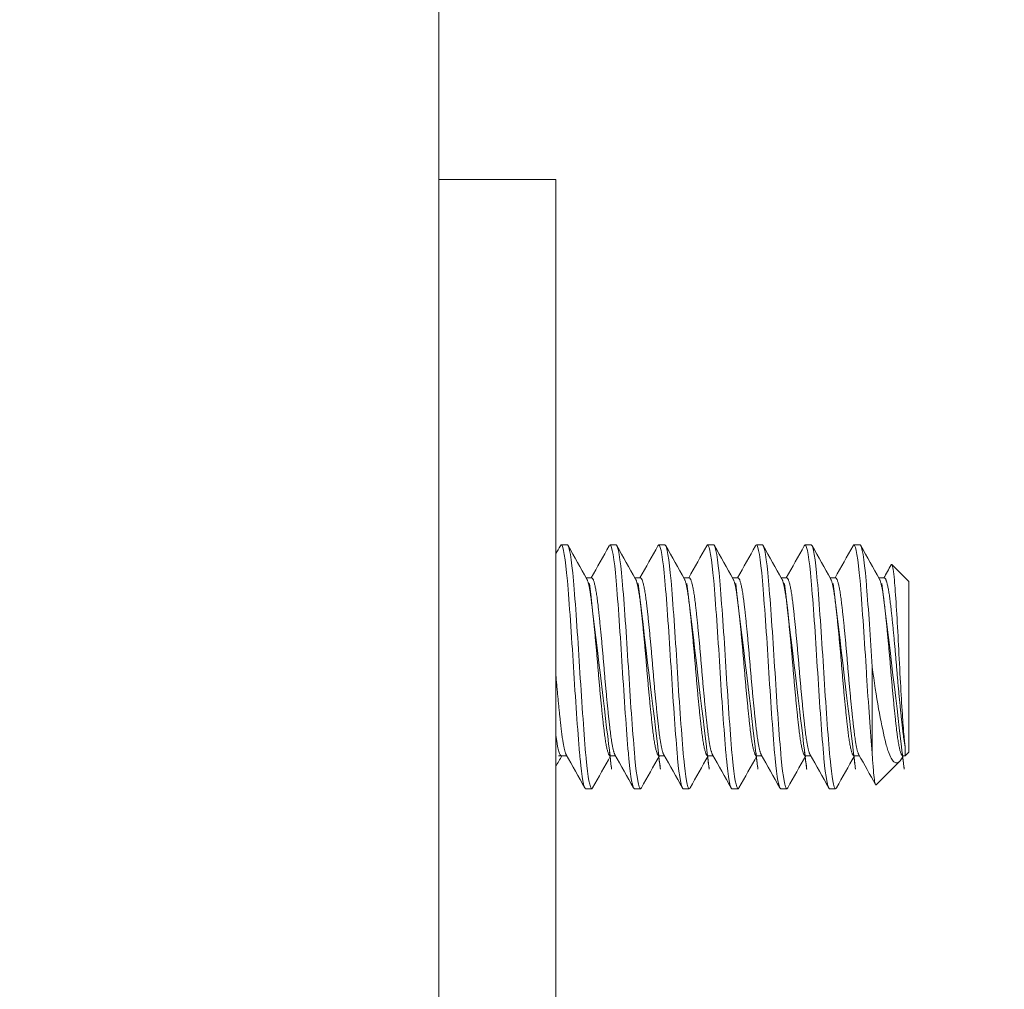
# Model space of a CAD drawing. Header units: inches. Extents: x 23 to 461, y 9 to 290.
# Tile 32 of 57: x 254.752 to 255.761, y 210.849 to 211.843. Entities that reach past the tile are written whole.
import ezdxf

# ---------------------------------------------------------------- set-up
doc = ezdxf.new("R2010")
doc.units = ezdxf.units.IN
doc.header["$LTSCALE"] = 28
doc.header["$MEASUREMENT"] = 0
doc.layers.get('0').update_dxf_attribs({"lineweight": 0})
doc.layers.add('Dimension (ANSI)', color=7, linetype='Continuous', lineweight=5)
doc.layers.add('Visible (ANSI)', color=7, linetype='Continuous', lineweight=5)
doc.styles.add('ROMANS', font='tahoma.ttf')
doc.dimstyles.new('Default (ANSI)', dxfattribs={"dimscale": 28, "dimtxt": 0.0700000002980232, "dimasz": 0.0700000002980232, "dimexe": 0.125, "dimexo": 0.0625, "dimgap": 0.031496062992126, "dimtad": 0, "dimtih": 1, "dimtoh": 1, "dimrnd": 1e-08, "dimzin": 0, "dimdsep": 46, "dimtxsty": 'ROMANS', "dimblk": 'Filled-1', "dimcen": 0.09, "dimdle": 0.3937007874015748, "dimclrd": 256, "dimclre": 256, "dimclrt": 256, "dimadec": 0, "dimazin": 0, "dimtfac": 0.9285714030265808, "dimtofl": 0, "dimtmove": 0, "dimatfit": 3, "dimfxl": 1, "dimtolj": 1, "dimtzin": 0, "dimlwd": -1, "dimlwe": -1, "dimarcsym": 0})

# ---------------------------------------------------------------- blocks, each defined once
blk = doc.blocks.new('Filled-1')
at = {"color": 0}
for p, q in [((0, 0), (-0.9999999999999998, 0.1785714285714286)), ((-0.9999999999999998, 0.1785714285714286), (-0.9999999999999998, -0.1785714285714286)), ((-0.9999999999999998, 0), (0, 0)), ((-0.9999999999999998, -0.1785714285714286), (0, 0))]:
    blk.add_line(p, q, dxfattribs=at)
at = {"color": 0, "flags": 128}
blk.add_lwpolyline([(-0.9999999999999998, -0.1785714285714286), (0, 0), (-0.9999999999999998, 0.1785714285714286), (-0.9999999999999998, -0.1785714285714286)], dxfattribs=at)
at = {"color": 0}
blk.add_solid([(-0.9999999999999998, -0.1785714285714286), (0, 0), (-0.9999999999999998, 0.1785714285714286), (-0.9999999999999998, -0.1785714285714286)], dxfattribs=at)
blk = doc.blocks.new('*D18')
at = {"layer": 'Defpoints', "color": 0, "transparency": 16777216}
for p in [(255.4312988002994, 217.1793099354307), (235.1827844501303, 213.8043099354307), (254.3859238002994, 213.8043099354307)]:
    blk.add_point(p, dxfattribs=at)
at = {"layer": 'Dimension (ANSI)', "transparency": 16777216}
for p, q in [((235.1827844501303, 219.1393099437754), (235.1827844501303, 223.321689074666)), ((235.1827844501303, 223.321689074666), (237.1427844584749, 223.321689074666)), ((253.6812988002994, 217.1793099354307), (231.6827844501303, 217.1793099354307)), ((252.6359238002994, 213.8043099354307), (231.6827844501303, 213.8043099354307)), ((235.1827844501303, 211.8443099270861), (235.1827844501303, 209.8843099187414))]:
    blk.add_line(p, q, dxfattribs=at)
at = {"layer": 'Dimension (ANSI)', "transparency": 16777216, "xscale": 1.96000000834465, "yscale": 1.96000000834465, "zscale": 1.96000000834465}
for p, rotation in [((235.1827844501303, 217.1793099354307), 270), ((235.1827844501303, 213.8043099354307), 90)]:
    blk.add_blockref('Filled-1', p, dxfattribs=dict(at, rotation=rotation))
at = {"layer": 'Dimension (ANSI)', "transparency": 16777216, "insert": (240.5276560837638, 223.3216890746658), "char_height": 1.96000000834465, "attachment_point": 5, "style": 'ROMANS'}
blk.add_mtext('\\A1;3.38', dxfattribs=at)
blk = doc.blocks.new('*D37')
at = {"layer": 'Defpoints', "color": 0, "transparency": 16777216}
for p in [(255.1812988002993, 214.0489349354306), (256.1812988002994, 211.5230599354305), (255.1812988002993, 207.5492256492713)]:
    blk.add_point(p, dxfattribs=at)
at = {"layer": 'Dimension (ANSI)', "transparency": 16777216}
for p, q in [((255.1812988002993, 212.2989349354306), (255.1812988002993, 204.0492256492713)), ((256.1812988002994, 209.7730599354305), (256.1812988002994, 204.0492256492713)), ((253.2212987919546, 207.5492256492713), (251.26129878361, 207.5492256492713)), ((258.1412988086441, 207.5492256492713), (260.1012988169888, 207.5492256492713))]:
    blk.add_line(p, q, dxfattribs=at)
at = {"layer": 'Dimension (ANSI)', "transparency": 16777216, "xscale": 1.96000000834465, "yscale": 1.96000000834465, "zscale": 1.96000000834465}
blk.add_blockref('Filled-1', (255.1812988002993, 207.5492256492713), dxfattribs=at)
at = {"layer": 'Dimension (ANSI)', "transparency": 16777216, "xscale": 1.96000000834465, "yscale": 1.96000000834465, "zscale": 1.96000000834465, "rotation": 180}
blk.add_blockref('Filled-1', (256.1812988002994, 207.5492256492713), dxfattribs=at)
at = {"layer": 'Dimension (ANSI)', "transparency": 16777216, "insert": (245.7558361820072, 207.5492256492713), "char_height": 1.96000000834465, "attachment_point": 5, "style": 'ROMANS'}
blk.add_mtext('\\A1;\\fTahoma|b0|i0;\\H1.9600;1.00 I/S\\P\\fTahoma|b0|i0;\\H1.9600;TYP.', dxfattribs=at)

msp = doc.modelspace()

# ---------------------------------------------------------------- linework, layer by layer
at = {"layer": 'Visible (ANSI)'}
for p, q in [((255.1812988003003, 213.8043099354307), (255.1812988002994, 134.4293099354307)), ((255.3012988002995, 211.6793099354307), (255.1812988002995, 211.6793099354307)), ((255.3012988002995, 211.6793099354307), (255.3012988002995, 211.6168099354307)), ((255.3012988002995, 211.6168099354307), (255.3012988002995, 209.7418099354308)), ((255.3131662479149, 211.3043099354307), (255.3069162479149, 211.3043099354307)), ((255.3631662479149, 211.3043099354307), (255.356916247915, 211.3043099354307)), ((255.413166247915, 211.3043099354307), (255.4069162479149, 211.3043099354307)), ((255.4631662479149, 211.3043099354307), (255.456916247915, 211.3043099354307)), ((255.513166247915, 211.3043099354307), (255.5069162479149, 211.3043099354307)), ((255.563166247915, 211.3043099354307), (255.5569162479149, 211.3043099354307)), ((255.6131662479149, 211.3043099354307), (255.606916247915, 211.3043099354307)), ((255.6631662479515, 211.2668099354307), (255.6457716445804, 211.2842045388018)), ((255.3325052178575, 211.2704840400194), (255.338166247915, 211.2704840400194)), ((255.3825052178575, 211.2704840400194), (255.388166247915, 211.2704840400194)), ((255.4325052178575, 211.2704840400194), (255.4381662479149, 211.2704840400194)), ((255.4825052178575, 211.2704840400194), (255.488166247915, 211.2704840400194)), ((255.5325052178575, 211.2704840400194), (255.5381662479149, 211.2704840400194)), ((255.5825052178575, 211.2704840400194), (255.588166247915, 211.2704840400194)), ((255.6325052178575, 211.2704840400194), (255.638166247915, 211.2704840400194)), ((255.6631662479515, 211.0918099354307), (255.6631662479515, 211.2668099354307)), ((255.6256662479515, 211.1793099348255), (255.6256662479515, 211.0909215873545)), ((255.6594921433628, 211.0881358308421), (255.6594921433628, 211.0976128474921)), ((255.3069162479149, 211.0881358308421), (255.3125772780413, 211.0881358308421)), ((255.356916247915, 211.0881358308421), (255.3625772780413, 211.0881358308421)), ((255.4069162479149, 211.0881358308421), (255.4125772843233, 211.0881358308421)), ((255.456916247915, 211.0881358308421), (255.4625772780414, 211.0881358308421)), ((255.506916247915, 211.0881358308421), (255.5125772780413, 211.0881358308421)), ((255.5569162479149, 211.0881358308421), (255.5625772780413, 211.0881358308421)), ((255.606916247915, 211.0881358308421), (255.6125772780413, 211.0881358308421)), ((255.6575053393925, 211.0881357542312), (255.6563290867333, 211.0860385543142)), ((255.656916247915, 211.0881358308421), (255.6594921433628, 211.0881358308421)), ((255.6631662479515, 211.0918099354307), (255.6594921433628, 211.0881358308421)), ((255.6537125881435, 211.0823562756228), (255.6296873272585, 211.0583310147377)), ((255.338166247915, 211.0543099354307), (255.331916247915, 211.0543099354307)), ((255.388166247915, 211.0543099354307), (255.3819162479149, 211.0543099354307)), ((255.4381662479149, 211.0543099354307), (255.431916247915, 211.0543099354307)), ((255.488166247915, 211.0543099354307), (255.481916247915, 211.0543099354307)), ((255.538166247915, 211.0543099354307), (255.531916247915, 211.0543099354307)), ((255.588166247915, 211.0543099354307), (255.581916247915, 211.0543099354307))]:
    msp.add_line(p, q, dxfattribs=at)
for points in [[(255.3012988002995, 211.2950073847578), (255.3028822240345, 211.2978431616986), (255.3044649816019, 211.3006793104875), (255.3060472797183, 211.3035157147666)], [(255.3069162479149, 211.3043099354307), (255.3066354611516, 211.3043099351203), (255.3063444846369, 211.3040165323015), (255.3060463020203, 211.3034443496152)], [(255.3140352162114, 211.303515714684), (255.3203865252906, 211.2921304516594), (255.3267452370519, 211.2807493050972), (255.3331247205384, 211.2693798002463)], [(255.337577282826, 211.2704840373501), (255.343748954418, 211.2814861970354), (255.3499015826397, 211.2924990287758), (255.3560472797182, 211.3035157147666)], [(255.356916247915, 211.3043099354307), (255.3566354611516, 211.3043099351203), (255.3563444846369, 211.3040165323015), (255.3560463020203, 211.3034443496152)], [(255.3640352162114, 211.303515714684), (255.3703865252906, 211.2921304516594), (255.3767452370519, 211.2807493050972), (255.3831247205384, 211.2693798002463)], [(255.387577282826, 211.2704840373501), (255.393748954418, 211.2814861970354), (255.3999015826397, 211.2924990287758), (255.4060472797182, 211.3035157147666)], [(255.4069162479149, 211.3043099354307), (255.4066354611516, 211.3043099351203), (255.406344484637, 211.3040165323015), (255.4060463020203, 211.3034443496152)], [(255.4140352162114, 211.303515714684), (255.4203865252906, 211.2921304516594), (255.4267452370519, 211.2807493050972), (255.4331247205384, 211.2693798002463)], [(255.437577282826, 211.2704840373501), (255.443748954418, 211.2814861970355), (255.4499015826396, 211.2924990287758), (255.4560472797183, 211.3035157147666)], [(255.456916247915, 211.3043099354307), (255.4566354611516, 211.3043099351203), (255.4563444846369, 211.3040165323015), (255.4560463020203, 211.3034443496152)], [(255.4640352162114, 211.303515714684), (255.4703865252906, 211.2921304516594), (255.4767452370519, 211.2807493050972), (255.4831247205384, 211.2693798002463)], [(255.487577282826, 211.2704840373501), (255.493748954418, 211.2814861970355), (255.4999015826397, 211.2924990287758), (255.5060472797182, 211.3035157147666)], [(255.5069162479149, 211.3043099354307), (255.5066354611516, 211.3043099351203), (255.506344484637, 211.3040165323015), (255.5060463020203, 211.3034443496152)], [(255.5140352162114, 211.303515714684), (255.5203865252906, 211.2921304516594), (255.5267452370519, 211.2807493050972), (255.5331247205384, 211.2693798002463)], [(255.5375772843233, 211.2704840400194), (255.5437489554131, 211.2814861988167), (255.5499015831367, 211.2924990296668), (255.5560472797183, 211.3035157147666)], [(255.5569162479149, 211.3043099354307), (255.5566354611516, 211.3043099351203), (255.556344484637, 211.3040165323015), (255.5560463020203, 211.3034443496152)], [(255.5640352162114, 211.303515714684), (255.5703865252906, 211.2921304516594), (255.5767452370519, 211.2807493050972), (255.5831247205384, 211.2693798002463)], [(255.587577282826, 211.2704840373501), (255.593748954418, 211.2814861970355), (255.5999015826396, 211.2924990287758), (255.6060472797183, 211.3035157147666)], [(255.606916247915, 211.3043099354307), (255.6066354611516, 211.3043099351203), (255.6063444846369, 211.3040165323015), (255.6060463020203, 211.3034443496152)], [(255.6140352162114, 211.303515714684), (255.6203865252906, 211.2921304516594), (255.6267452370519, 211.2807493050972), (255.6331247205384, 211.2693798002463)], [(255.6375772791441, 211.2704840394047), (255.6400893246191, 211.2749622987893), (255.6425980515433, 211.279442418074), (255.6451046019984, 211.2839237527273)], [(255.6451045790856, 211.2839242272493), (255.6453590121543, 211.2843787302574), (255.6455827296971, 211.2843934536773), (255.645771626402, 211.2842045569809)], [(255.3075052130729, 211.0881358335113), (255.3054344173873, 211.0844442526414), (255.3033657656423, 211.0807514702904), (255.3012988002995, 211.077057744)], [(255.3310472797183, 211.0551041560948), (255.3246959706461, 211.0664894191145), (255.3183372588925, 211.077870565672), (255.311957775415, 211.0892400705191)], [(255.3575052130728, 211.0881358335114), (255.3513335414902, 211.077133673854), (255.345180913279, 211.066120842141), (255.3390352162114, 211.0551041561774)], [(255.3810472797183, 211.0551041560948), (255.3746959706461, 211.0664894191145), (255.3683372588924, 211.077870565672), (255.361957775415, 211.0892400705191)], [(255.4075052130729, 211.0881358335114), (255.4013335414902, 211.077133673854), (255.395180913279, 211.066120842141), (255.3890352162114, 211.0551041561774)], [(255.4310472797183, 211.0551041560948), (255.424695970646, 211.0664894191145), (255.4183372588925, 211.077870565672), (255.411957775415, 211.0892400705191)], [(255.4575052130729, 211.0881358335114), (255.4513335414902, 211.077133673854), (255.4451809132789, 211.066120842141), (255.4390352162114, 211.0551041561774)], [(255.4810472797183, 211.0551041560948), (255.4746959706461, 211.0664894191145), (255.4683372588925, 211.077870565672), (255.461957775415, 211.0892400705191)], [(255.5075052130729, 211.0881358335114), (255.5013335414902, 211.077133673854), (255.495180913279, 211.066120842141), (255.4890352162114, 211.0551041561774)], [(255.5310472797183, 211.0551041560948), (255.5246959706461, 211.0664894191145), (255.5183372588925, 211.077870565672), (255.511957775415, 211.0892400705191)], [(255.5575052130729, 211.0881358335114), (255.5513335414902, 211.077133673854), (255.545180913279, 211.066120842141), (255.5390352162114, 211.0551041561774)], [(255.5810472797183, 211.0551041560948), (255.5746959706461, 211.0664894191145), (255.5683372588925, 211.077870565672), (255.561957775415, 211.0892400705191)], [(255.6075052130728, 211.0881358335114), (255.6013335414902, 211.077133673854), (255.5951809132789, 211.066120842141), (255.5890352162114, 211.0551041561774)], [(255.6291117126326, 211.0585731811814), (255.6234038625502, 211.0688011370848), (255.6176892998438, 211.0790253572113), (255.611957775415, 211.0892400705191)], [(255.6563291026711, 211.0860312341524), (255.6554304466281, 211.0844287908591), (255.6545592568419, 211.0832029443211), (255.6537125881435, 211.0823562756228)], [(255.3390360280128, 211.0551904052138), (255.3387379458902, 211.0546091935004), (255.3384470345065, 211.0543099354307), (255.338166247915, 211.0543099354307)], [(255.3890360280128, 211.0551904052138), (255.3887379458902, 211.0546091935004), (255.3884470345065, 211.0543099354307), (255.388166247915, 211.0543099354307)], [(255.4390360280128, 211.0551904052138), (255.4387379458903, 211.0546091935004), (255.4384470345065, 211.0543099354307), (255.4381662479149, 211.0543099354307)], [(255.4890360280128, 211.0551904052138), (255.4887379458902, 211.0546091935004), (255.4884470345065, 211.0543099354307), (255.488166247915, 211.0543099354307)], [(255.5390360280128, 211.0551904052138), (255.5387379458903, 211.0546091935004), (255.5384470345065, 211.0543099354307), (255.5381662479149, 211.0543099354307)], [(255.5890360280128, 211.0551904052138), (255.5887379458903, 211.0546091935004), (255.5884470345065, 211.0543099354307), (255.588166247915, 211.0543099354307)]]:
    msp.add_open_spline(points, degree=3, dxfattribs=at)
for points, knots in [([(255.331916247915, 211.0543099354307), (255.3301603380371, 211.054309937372), (255.3280059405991, 211.0657839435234), (255.3261827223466, 211.0851559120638), (255.3260074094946, 211.0870186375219), (255.3258350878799, 211.088943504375), (255.3256662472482, 211.0909215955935), (255.3237414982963, 211.1134714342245), (255.3213409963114, 211.1474196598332), (255.3194162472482, 211.1793099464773), (255.3174914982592, 211.211200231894), (255.3150909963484, 211.245148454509), (255.3131662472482, 211.2676982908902), (255.3112414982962, 211.2902481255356), (255.3088409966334, 211.3043099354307), (255.3069162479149, 211.3043099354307)], [0.5499999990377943, 0.5499999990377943, 0.5499999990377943, 0.5499999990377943, 0.5576023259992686, 0.5576023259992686, 0.5576023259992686, 0.5583333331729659, 0.5583333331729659, 0.5583333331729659, 0.5666666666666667, 0.5666666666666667, 0.5666666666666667, 0.5749999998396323, 0.5749999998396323, 0.5749999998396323, 0.5833333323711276, 0.5833333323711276, 0.5833333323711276, 0.5833333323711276]), ([(255.338166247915, 211.0543099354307), (255.3364103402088, 211.0543099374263), (255.3342559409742, 211.0657839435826), (255.3324327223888, 211.0851559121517), (255.3322574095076, 211.0870186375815), (255.3320850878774, 211.0889435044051), (255.3319162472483, 211.0909215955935), (255.3299914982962, 211.1134714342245), (255.3275909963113, 211.1474196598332), (255.3256662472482, 211.1793099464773), (255.3237414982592, 211.211200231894), (255.3213409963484, 211.245148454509), (255.3194162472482, 211.2676982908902), (255.3174914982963, 211.2902481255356), (255.315090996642, 211.3043099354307), (255.3131662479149, 211.3043099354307)], [0.4833333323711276, 0.4833333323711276, 0.4833333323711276, 0.4833333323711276, 0.4909356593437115, 0.4909356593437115, 0.4909356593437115, 0.4916666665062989, 0.4916666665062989, 0.4916666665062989, 0.5, 0.5, 0.5, 0.5083333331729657, 0.5083333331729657, 0.5083333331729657, 0.516666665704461, 0.516666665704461, 0.516666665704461, 0.516666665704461]), ([(255.3819162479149, 211.0543099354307), (255.3801603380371, 211.054309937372), (255.3780059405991, 211.0657839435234), (255.3761827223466, 211.0851559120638), (255.3760074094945, 211.0870186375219), (255.3758350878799, 211.088943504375), (255.3756662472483, 211.0909215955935), (255.3737414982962, 211.1134714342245), (255.3713409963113, 211.1474196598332), (255.3694162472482, 211.1793099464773), (255.3674914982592, 211.211200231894), (255.3650909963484, 211.245148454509), (255.3631662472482, 211.2676982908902), (255.3612414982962, 211.2902481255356), (255.3588409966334, 211.3043099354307), (255.356916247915, 211.3043099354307)], [0.4833333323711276, 0.4833333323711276, 0.4833333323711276, 0.4833333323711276, 0.4909356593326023, 0.4909356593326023, 0.4909356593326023, 0.4916666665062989, 0.4916666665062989, 0.4916666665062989, 0.5, 0.5, 0.5, 0.5083333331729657, 0.5083333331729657, 0.5083333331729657, 0.516666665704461, 0.516666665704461, 0.516666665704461, 0.516666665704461]), ([(255.388166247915, 211.0543099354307), (255.3864103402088, 211.0543099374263), (255.3842559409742, 211.0657839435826), (255.3824327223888, 211.0851559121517), (255.3822574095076, 211.0870186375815), (255.3820850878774, 211.0889435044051), (255.3819162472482, 211.0909215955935), (255.3799914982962, 211.1134714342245), (255.3775909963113, 211.1474196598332), (255.3756662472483, 211.1793099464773), (255.3737414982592, 211.211200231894), (255.3713409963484, 211.245148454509), (255.3694162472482, 211.2676982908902), (255.3674914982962, 211.2902481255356), (255.3650909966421, 211.3043099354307), (255.3631662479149, 211.3043099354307)], [0.4166666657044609, 0.4166666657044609, 0.4166666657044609, 0.4166666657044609, 0.4242689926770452, 0.4242689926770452, 0.4242689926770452, 0.4249999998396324, 0.4249999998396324, 0.4249999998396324, 0.4333333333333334, 0.4333333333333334, 0.4333333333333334, 0.4416666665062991, 0.4416666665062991, 0.4416666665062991, 0.4499999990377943, 0.4499999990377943, 0.4499999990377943, 0.4499999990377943]), ([(255.431916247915, 211.0543099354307), (255.4301603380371, 211.054309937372), (255.4280059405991, 211.0657839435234), (255.4261827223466, 211.0851559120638), (255.4260074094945, 211.0870186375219), (255.42583508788, 211.088943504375), (255.4256662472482, 211.0909215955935), (255.4237414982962, 211.1134714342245), (255.4213409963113, 211.1474196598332), (255.4194162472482, 211.1793099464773), (255.4174914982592, 211.211200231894), (255.4150909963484, 211.245148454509), (255.4131662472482, 211.2676982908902), (255.4112414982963, 211.2902481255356), (255.4088409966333, 211.3043099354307), (255.4069162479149, 211.3043099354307)], [0.4166666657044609, 0.4166666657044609, 0.4166666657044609, 0.4166666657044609, 0.4242689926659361, 0.4242689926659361, 0.4242689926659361, 0.4249999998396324, 0.4249999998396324, 0.4249999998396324, 0.4333333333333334, 0.4333333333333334, 0.4333333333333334, 0.4416666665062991, 0.4416666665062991, 0.4416666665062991, 0.4499999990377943, 0.4499999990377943, 0.4499999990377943, 0.4499999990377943]), ([(255.4381662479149, 211.0543099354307), (255.4364103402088, 211.0543099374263), (255.4342559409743, 211.0657839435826), (255.4324327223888, 211.0851559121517), (255.4322574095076, 211.0870186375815), (255.4320850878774, 211.0889435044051), (255.4319162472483, 211.0909215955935), (255.4299914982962, 211.1134714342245), (255.4275909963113, 211.1474196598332), (255.4256662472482, 211.1793099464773), (255.4237414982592, 211.211200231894), (255.4213409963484, 211.245148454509), (255.4194162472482, 211.2676982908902), (255.4174914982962, 211.2902481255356), (255.415090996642, 211.3043099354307), (255.413166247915, 211.3043099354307)], [0.3499999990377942, 0.3499999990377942, 0.3499999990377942, 0.3499999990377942, 0.3576023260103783, 0.3576023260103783, 0.3576023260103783, 0.3583333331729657, 0.3583333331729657, 0.3583333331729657, 0.3666666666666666, 0.3666666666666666, 0.3666666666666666, 0.3749999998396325, 0.3749999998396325, 0.3749999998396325, 0.3833333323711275, 0.3833333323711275, 0.3833333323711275, 0.3833333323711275]), ([(255.481916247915, 211.0543099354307), (255.4801603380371, 211.054309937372), (255.4780059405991, 211.0657839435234), (255.4761827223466, 211.0851559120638), (255.4760074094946, 211.0870186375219), (255.4758350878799, 211.088943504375), (255.4756662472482, 211.0909215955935), (255.4737414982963, 211.1134714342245), (255.4713409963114, 211.1474196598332), (255.4694162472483, 211.1793099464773), (255.4674914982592, 211.211200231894), (255.4650909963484, 211.245148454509), (255.4631662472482, 211.2676982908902), (255.4612414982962, 211.2902481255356), (255.4588409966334, 211.3043099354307), (255.456916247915, 211.3043099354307)], [0.3499999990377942, 0.3499999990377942, 0.3499999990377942, 0.3499999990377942, 0.3576023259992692, 0.3576023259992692, 0.3576023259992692, 0.3583333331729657, 0.3583333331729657, 0.3583333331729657, 0.3666666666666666, 0.3666666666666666, 0.3666666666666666, 0.3749999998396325, 0.3749999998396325, 0.3749999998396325, 0.3833333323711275, 0.3833333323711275, 0.3833333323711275, 0.3833333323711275]), ([(255.488166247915, 211.0543099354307), (255.4864103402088, 211.0543099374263), (255.4842559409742, 211.0657839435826), (255.4824327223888, 211.0851559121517), (255.4822574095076, 211.0870186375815), (255.4820850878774, 211.0889435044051), (255.4819162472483, 211.0909215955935), (255.4799914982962, 211.1134714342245), (255.4775909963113, 211.1474196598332), (255.4756662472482, 211.1793099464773), (255.4737414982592, 211.211200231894), (255.4713409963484, 211.245148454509), (255.4694162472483, 211.2676982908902), (255.4674914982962, 211.2902481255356), (255.465090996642, 211.3043099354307), (255.4631662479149, 211.3043099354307)], [0.2833333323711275, 0.2833333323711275, 0.2833333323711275, 0.2833333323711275, 0.2909356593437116, 0.2909356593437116, 0.2909356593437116, 0.291666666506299, 0.291666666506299, 0.291666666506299, 0.3, 0.3, 0.3, 0.3083333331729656, 0.3083333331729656, 0.3083333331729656, 0.3166666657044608, 0.3166666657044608, 0.3166666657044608, 0.3166666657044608]), ([(255.531916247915, 211.0543099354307), (255.5301603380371, 211.054309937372), (255.5280059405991, 211.0657839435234), (255.5261827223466, 211.0851559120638), (255.5260074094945, 211.0870186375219), (255.52583508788, 211.088943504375), (255.5256662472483, 211.0909215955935), (255.5237414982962, 211.1134714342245), (255.5213409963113, 211.1474196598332), (255.5194162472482, 211.1793099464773), (255.5174914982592, 211.211200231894), (255.5150909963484, 211.245148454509), (255.5131662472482, 211.2676982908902), (255.5112414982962, 211.2902481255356), (255.5088409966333, 211.3043099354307), (255.5069162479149, 211.3043099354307)], [0.2833333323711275, 0.2833333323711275, 0.2833333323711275, 0.2833333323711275, 0.2909356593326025, 0.2909356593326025, 0.2909356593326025, 0.291666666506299, 0.291666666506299, 0.291666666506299, 0.3, 0.3, 0.3, 0.3083333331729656, 0.3083333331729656, 0.3083333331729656, 0.3166666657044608, 0.3166666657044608, 0.3166666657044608, 0.3166666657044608]), ([(255.5381662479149, 211.0543099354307), (255.5364103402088, 211.0543099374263), (255.5342559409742, 211.0657839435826), (255.5324327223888, 211.0851559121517), (255.5322574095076, 211.0870186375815), (255.5320850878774, 211.0889435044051), (255.5319162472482, 211.0909215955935), (255.5299914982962, 211.1134714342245), (255.5275909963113, 211.1474196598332), (255.5256662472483, 211.1793099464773), (255.5237414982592, 211.211200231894), (255.5213409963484, 211.245148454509), (255.5194162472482, 211.2676982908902), (255.5174914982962, 211.2902481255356), (255.515090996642, 211.3043099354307), (255.513166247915, 211.3043099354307)], [0.2166666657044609, 0.2166666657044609, 0.2166666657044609, 0.2166666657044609, 0.224268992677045, 0.224268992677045, 0.224268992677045, 0.2249999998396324, 0.2249999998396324, 0.2249999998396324, 0.2333333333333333, 0.2333333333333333, 0.2333333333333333, 0.2416666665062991, 0.2416666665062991, 0.2416666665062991, 0.2499999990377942, 0.2499999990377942, 0.2499999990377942, 0.2499999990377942]), ([(255.581916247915, 211.0543099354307), (255.5801603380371, 211.054309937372), (255.5780059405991, 211.0657839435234), (255.5761827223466, 211.0851559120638), (255.5760074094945, 211.0870186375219), (255.5758350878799, 211.088943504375), (255.5756662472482, 211.0909215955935), (255.5737414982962, 211.1134714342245), (255.5713409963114, 211.1474196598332), (255.5694162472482, 211.1793099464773), (255.5674914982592, 211.211200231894), (255.5650909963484, 211.245148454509), (255.5631662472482, 211.2676982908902), (255.5612414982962, 211.2902481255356), (255.5588409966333, 211.3043099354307), (255.5569162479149, 211.3043099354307)], [0.2166666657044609, 0.2166666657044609, 0.2166666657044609, 0.2166666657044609, 0.2242689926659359, 0.2242689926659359, 0.2242689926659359, 0.2249999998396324, 0.2249999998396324, 0.2249999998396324, 0.2333333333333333, 0.2333333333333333, 0.2333333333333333, 0.2416666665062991, 0.2416666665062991, 0.2416666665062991, 0.2499999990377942, 0.2499999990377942, 0.2499999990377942, 0.2499999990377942]), ([(255.588166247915, 211.0543099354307), (255.5864103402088, 211.0543099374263), (255.5842559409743, 211.0657839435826), (255.5824327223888, 211.0851559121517), (255.5822574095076, 211.0870186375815), (255.5820850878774, 211.0889435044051), (255.5819162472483, 211.0909215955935), (255.5799914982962, 211.1134714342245), (255.5775909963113, 211.1474196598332), (255.5756662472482, 211.1793099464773), (255.5737414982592, 211.211200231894), (255.5713409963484, 211.245148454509), (255.5694162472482, 211.2676982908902), (255.5674914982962, 211.2902481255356), (255.565090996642, 211.3043099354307), (255.563166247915, 211.3043099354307)], [0.1499999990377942, 0.1499999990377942, 0.1499999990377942, 0.1499999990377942, 0.157602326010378, 0.157602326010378, 0.157602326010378, 0.1583333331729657, 0.1583333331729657, 0.1583333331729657, 0.1666666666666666, 0.1666666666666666, 0.1666666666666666, 0.1749999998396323, 0.1749999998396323, 0.1749999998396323, 0.1833333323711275, 0.1833333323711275, 0.1833333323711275, 0.1833333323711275]), ([(255.6256662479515, 211.0909215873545), (255.623910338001, 211.111493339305), (255.621755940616, 211.1414863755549), (255.6199327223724, 211.1708708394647), (255.6197574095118, 211.1736963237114), (255.6195850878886, 211.1765125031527), (255.6194162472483, 211.1793099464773), (255.6174914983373, 211.2112002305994), (255.6150909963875, 211.2451484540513), (255.6131662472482, 211.2676982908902), (255.6112414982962, 211.2902481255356), (255.6088409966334, 211.3043099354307), (255.606916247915, 211.3043099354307)], [0.1583333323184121, 0.1583333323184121, 0.1583333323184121, 0.1583333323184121, 0.1659356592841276, 0.1659356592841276, 0.1659356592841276, 0.1666666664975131, 0.1666666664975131, 0.1666666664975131, 0.1749999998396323, 0.1749999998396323, 0.1749999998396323, 0.1833333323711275, 0.1833333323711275, 0.1833333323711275, 0.1833333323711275]), ([(255.6256662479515, 211.1793099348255), (255.6239103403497, 211.2084027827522), (255.621755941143, 211.2393453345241), (255.6199327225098, 211.2615292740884), (255.6197574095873, 211.2636623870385), (255.6195850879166, 211.2657201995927), (255.6194162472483, 211.2676982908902), (255.6174914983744, 211.2902481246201), (255.615090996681, 211.3043099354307), (255.6131662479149, 211.3043099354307)], [0.0999999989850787, 0.0999999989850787, 0.0999999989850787, 0.0999999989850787, 0.1076023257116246, 0.1076023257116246, 0.1076023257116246, 0.1083333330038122, 0.1083333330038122, 0.1083333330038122, 0.1166666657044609, 0.1166666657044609, 0.1166666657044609, 0.1166666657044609]), ([(255.645771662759, 211.284204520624), (255.6462875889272, 211.28368859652), (255.6467376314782, 211.2815487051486), (255.6475387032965, 211.2766413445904), (255.6479852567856, 211.2729104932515), (255.6490476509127, 211.2617034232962), (255.6496680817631, 211.252872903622), (255.6510237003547, 211.2309361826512), (255.6517169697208, 211.2189158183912), (255.6530473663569, 211.1944594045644), (255.653687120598, 211.1813421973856), (255.655032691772, 211.1560867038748), (255.6556898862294, 211.1448618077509), (255.6569956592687, 211.1247201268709), (255.657526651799, 211.1174939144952), (255.6584186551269, 211.1063790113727), (255.6589483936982, 211.1013242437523), (255.6594921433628, 211.097612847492)], [-0.5054102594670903, -0.5054102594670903, -0.5054102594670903, -0.5054102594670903, -0.4594539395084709, -0.4594539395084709, -0.4039381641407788, -0.4039381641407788, -0.3267094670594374, -0.3267094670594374, -0.2541612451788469, -0.2541612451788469, -0.187227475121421, -0.187227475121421, -0.1293211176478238, -0.1293211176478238, -0.0723048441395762, -0.0723048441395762, 0, 0, 0, 0]), ([(255.6537125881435, 211.0823562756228), (255.6525365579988, 211.0811802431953), (255.6505286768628, 211.0798139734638), (255.6460230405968, 211.0835520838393), (255.6440992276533, 211.087010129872), (255.6410889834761, 211.0955002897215), (255.6400041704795, 211.0994649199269), (255.6367129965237, 211.1130251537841), (255.634471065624, 211.1239886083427), (255.6299496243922, 211.1495820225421), (255.627717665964, 211.1641613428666), (255.6256662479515, 211.1793099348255)], [-0.4811217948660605, -0.4811217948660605, -0.4811217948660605, -0.4811217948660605, -0.3702175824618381, -0.3702175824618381, -0.28399067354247, -0.28399067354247, -0.2279337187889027, -0.2279337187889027, -0.1175300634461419, -0.1175300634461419, 0, 0, 0, 0]), ([(255.6256662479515, 211.0909215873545), (255.6259818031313, 211.0853985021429), (255.6263058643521, 211.0805546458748), (255.6266385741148, 211.0763622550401), (255.6269712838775, 211.0721698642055), (255.6273164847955, 211.0686014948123), (255.6276607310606, 211.0658120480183), (255.6280049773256, 211.0630226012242), (255.6283469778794, 211.0610022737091), (255.6286866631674, 211.0597443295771), (255.6290263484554, 211.0584863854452), (255.6293655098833, 211.0580091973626), (255.6296873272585, 211.0583310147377)], [0, 0, 0, 0, 0.0006113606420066, 0.0006113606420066, 0.0006113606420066, 0.0012227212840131, 0.0012227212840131, 0.0012227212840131, 0.0018340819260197, 0.0018340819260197, 0.0018340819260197, 0.0024454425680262, 0.0024454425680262, 0.0024454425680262, 0.0024454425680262])]:
    msp.add_open_spline(points, degree=3, knots=knots, dxfattribs=at)
for points, weights, knots in [([(255.3569162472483, 211.0881358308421), (255.3537912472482, 211.0881358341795), (255.3506662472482, 211.1148401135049), (255.3475412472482, 211.1415443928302), (255.3444162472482, 211.179309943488), (255.3412912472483, 211.2170754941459), (255.3381662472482, 211.2437797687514), (255.3357095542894, 211.2647731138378), (255.3331247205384, 211.2693798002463)], [1, 0.9238795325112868, 1, 0.9238795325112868, 1, 0.9238795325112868, 1, 0.9391682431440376, 0.975564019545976], [0.4833333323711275, 0.4833333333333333, 0.4833333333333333, 0.4916666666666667, 0.4916666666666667, 0.5, 0.5, 0.5083333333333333, 0.5083333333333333, 0.5149929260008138, 0.5149929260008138, 0.5149929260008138]), ([(255.361957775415, 211.0892400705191), (255.3593729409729, 211.0938467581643), (255.3569162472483, 211.1148401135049), (255.3537912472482, 211.1415443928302), (255.3506662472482, 211.179309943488), (255.3475412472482, 211.2170754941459), (255.3444162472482, 211.2437797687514), (255.3412912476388, 211.2704840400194), (255.3381662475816, 211.2704840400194)], [0.9755640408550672, 0.9391682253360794, 1, 0.9238795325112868, 1, 0.9238795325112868, 1, 0.923879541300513, 0.9999999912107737], [0.4850070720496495, 0.4850070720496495, 0.4850070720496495, 0.4916666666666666, 0.4916666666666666, 0.5, 0.5, 0.5083333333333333, 0.5083333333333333, 0.5166666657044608, 0.5166666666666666, 0.5166666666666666]), ([(255.4069162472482, 211.0881358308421), (255.4037912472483, 211.0881358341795), (255.4006662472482, 211.1148401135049), (255.3975412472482, 211.1415443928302), (255.3944162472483, 211.179309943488), (255.3912912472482, 211.2170754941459), (255.3881662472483, 211.2437797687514), (255.3857095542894, 211.2647731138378), (255.3831247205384, 211.2693798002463)], [1, 0.9238795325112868, 1, 0.9238795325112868, 1, 0.9238795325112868, 1, 0.939168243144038, 0.9755640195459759], [0.416666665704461, 0.4166666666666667, 0.4166666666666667, 0.425, 0.425, 0.4333333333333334, 0.4333333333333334, 0.4416666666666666, 0.4416666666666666, 0.4483262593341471, 0.4483262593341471, 0.4483262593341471]), ([(255.411957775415, 211.0892400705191), (255.4093729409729, 211.0938467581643), (255.4069162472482, 211.1148401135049), (255.4037912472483, 211.1415443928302), (255.4006662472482, 211.179309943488), (255.3975412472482, 211.2170754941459), (255.3944162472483, 211.2437797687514), (255.3912912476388, 211.2704840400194), (255.3881662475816, 211.2704840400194)], [0.9755640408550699, 0.9391682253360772, 1, 0.9238795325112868, 1, 0.9238795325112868, 1, 0.9238795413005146, 0.999999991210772], [0.4183404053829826, 0.4183404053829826, 0.4183404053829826, 0.425, 0.425, 0.4333333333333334, 0.4333333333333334, 0.4416666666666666, 0.4416666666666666, 0.4499999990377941, 0.45, 0.45]), ([(255.4569162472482, 211.0881358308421), (255.4537912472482, 211.0881358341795), (255.4506662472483, 211.1148401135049), (255.4475412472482, 211.1415443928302), (255.4444162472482, 211.179309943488), (255.4412912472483, 211.2170754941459), (255.4381662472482, 211.2437797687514), (255.4357095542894, 211.2647731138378), (255.4331247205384, 211.2693798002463)], [1, 0.9238795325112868, 1, 0.9238795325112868, 1, 0.9238795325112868, 1, 0.9391682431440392, 0.9755640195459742], [0.3499999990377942, 0.35, 0.35, 0.3583333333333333, 0.3583333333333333, 0.3666666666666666, 0.3666666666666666, 0.375, 0.375, 0.3816595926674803, 0.3816595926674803, 0.3816595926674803]), ([(255.461957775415, 211.0892400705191), (255.4593729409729, 211.0938467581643), (255.4569162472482, 211.1148401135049), (255.4537912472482, 211.1415443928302), (255.4506662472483, 211.179309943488), (255.4475412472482, 211.2170754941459), (255.4444162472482, 211.2437797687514), (255.4412912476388, 211.2704840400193), (255.4381662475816, 211.2704840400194)], [0.9755640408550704, 0.9391682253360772, 1, 0.9238795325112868, 1, 0.9238795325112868, 1, 0.9238795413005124, 0.9999999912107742], [0.3516737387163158, 0.3516737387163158, 0.3516737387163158, 0.3583333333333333, 0.3583333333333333, 0.3666666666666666, 0.3666666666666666, 0.375, 0.375, 0.3833333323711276, 0.3833333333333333, 0.3833333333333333]), ([(255.5069162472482, 211.0881358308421), (255.5037912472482, 211.0881358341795), (255.5006662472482, 211.1148401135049), (255.4975412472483, 211.1415443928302), (255.4944162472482, 211.179309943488), (255.4912912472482, 211.2170754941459), (255.4881662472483, 211.2437797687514), (255.4857095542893, 211.2647731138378), (255.4831247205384, 211.2693798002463)], [1, 0.9238795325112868, 1, 0.9238795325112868, 1, 0.9238795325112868, 1, 0.9391682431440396, 0.9755640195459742], [0.2833333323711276, 0.2833333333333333, 0.2833333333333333, 0.2916666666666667, 0.2916666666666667, 0.3, 0.3, 0.3083333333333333, 0.3083333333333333, 0.3149929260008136, 0.3149929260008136, 0.3149929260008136]), ([(255.511957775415, 211.0892400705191), (255.5093729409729, 211.0938467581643), (255.5069162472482, 211.1148401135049), (255.5037912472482, 211.1415443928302), (255.5006662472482, 211.179309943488), (255.4975412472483, 211.2170754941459), (255.4944162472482, 211.2437797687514), (255.4912912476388, 211.2704840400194), (255.4881662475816, 211.2704840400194)], [0.9755640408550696, 0.9391682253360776, 1, 0.9238795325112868, 1, 0.9238795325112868, 1, 0.9238795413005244, 0.9999999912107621], [0.2850070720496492, 0.2850070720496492, 0.2850070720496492, 0.2916666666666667, 0.2916666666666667, 0.3, 0.3, 0.3083333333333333, 0.3083333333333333, 0.3166666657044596, 0.3166666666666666, 0.3166666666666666]), ([(255.5569162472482, 211.0881358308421), (255.5537912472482, 211.0881358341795), (255.5506662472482, 211.1148401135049), (255.5475412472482, 211.1415443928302), (255.5444162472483, 211.179309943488), (255.5412912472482, 211.2170754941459), (255.5381662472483, 211.2437797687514), (255.5357095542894, 211.2647731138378), (255.5331247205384, 211.2693798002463)], [1, 0.9238795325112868, 1, 0.9238795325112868, 1, 0.9238795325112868, 1, 0.9391682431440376, 0.975564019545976], [0.216666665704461, 0.2166666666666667, 0.2166666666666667, 0.225, 0.225, 0.2333333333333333, 0.2333333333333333, 0.2416666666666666, 0.2416666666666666, 0.2483262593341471, 0.2483262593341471, 0.2483262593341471]), ([(255.5619577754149, 211.0892400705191), (255.5593729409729, 211.0938467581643), (255.5569162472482, 211.1148401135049), (255.5537912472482, 211.1415443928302), (255.5506662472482, 211.179309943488), (255.5475412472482, 211.2170754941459), (255.5444162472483, 211.2437797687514), (255.5412912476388, 211.2704840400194), (255.5381662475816, 211.2704840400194)], [0.9755640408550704, 0.939168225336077, 1, 0.9238795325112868, 1, 0.9238795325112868, 1, 0.9238795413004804, 0.9999999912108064], [0.2183404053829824, 0.2183404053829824, 0.2183404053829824, 0.225, 0.225, 0.2333333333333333, 0.2333333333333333, 0.2416666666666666, 0.2416666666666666, 0.2499999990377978, 0.25, 0.25]), ([(255.6069162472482, 211.0881358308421), (255.6037912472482, 211.0881358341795), (255.6006662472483, 211.1148401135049), (255.5975412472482, 211.1415443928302), (255.5944162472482, 211.179309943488), (255.5912912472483, 211.2170754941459), (255.5881662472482, 211.2437797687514), (255.5857095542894, 211.2647731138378), (255.5831247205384, 211.2693798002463)], [1, 0.9238795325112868, 1, 0.9238795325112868, 1, 0.9238795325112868, 1, 0.9391682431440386, 0.9755640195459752], [0.1499999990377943, 0.15, 0.15, 0.1583333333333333, 0.1583333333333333, 0.1666666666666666, 0.1666666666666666, 0.175, 0.175, 0.1816595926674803, 0.1816595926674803, 0.1816595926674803]), ([(255.611957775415, 211.0892400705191), (255.6093729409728, 211.0938467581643), (255.6069162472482, 211.1148401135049), (255.6037912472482, 211.1415443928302), (255.6006662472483, 211.179309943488), (255.5975412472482, 211.2170754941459), (255.5944162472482, 211.2437797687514), (255.5912912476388, 211.2704840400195), (255.5881662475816, 211.2704840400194)], [0.9755640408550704, 0.9391682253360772, 1, 0.9238795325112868, 1, 0.9238795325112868, 1, 0.9238795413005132, 0.9999999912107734], [0.1516737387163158, 0.1516737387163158, 0.1516737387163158, 0.1583333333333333, 0.1583333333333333, 0.1666666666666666, 0.1666666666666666, 0.175, 0.175, 0.1833333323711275, 0.1833333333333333, 0.1833333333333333]), ([(255.6569162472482, 211.0881358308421), (255.6537912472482, 211.0881358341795), (255.6506662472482, 211.1148401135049), (255.6475412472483, 211.1415443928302), (255.6444162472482, 211.179309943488), (255.6412912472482, 211.2170754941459), (255.6381662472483, 211.2437797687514), (255.6357095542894, 211.2647731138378), (255.6331247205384, 211.2693798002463)], [1, 0.9238795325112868, 1, 0.9238795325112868, 1, 0.9238795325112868, 1, 0.9391682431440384, 0.9755640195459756], [0.0833333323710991, 0.0833333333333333, 0.0833333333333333, 0.0916666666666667, 0.0916666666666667, 0.1, 0.1, 0.1083333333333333, 0.1083333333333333, 0.1149929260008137, 0.1149929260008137, 0.1149929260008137]), ([(255.6594921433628, 211.097612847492), (255.6581546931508, 211.1042571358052), (255.6569162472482, 211.1148401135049), (255.6537912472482, 211.1415443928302), (255.6506662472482, 211.179309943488), (255.6475412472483, 211.2170754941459), (255.6444162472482, 211.2437797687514), (255.6412912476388, 211.2704840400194), (255.6381662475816, 211.2704840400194)], [0.9630295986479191, 0.9683802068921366, 1, 0.9238795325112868, 1, 0.9238795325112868, 1, 0.9238795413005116, 0.9999999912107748], [0.0882050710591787, 0.0882050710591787, 0.0882050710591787, 0.0916666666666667, 0.0916666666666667, 0.1, 0.1, 0.1083333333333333, 0.1083333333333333, 0.116666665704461, 0.1166666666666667, 0.1166666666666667]), ([(255.3119577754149, 211.0892400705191), (255.3093729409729, 211.0938467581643), (255.3069162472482, 211.1148401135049), (255.3041500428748, 211.138478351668), (255.3012988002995, 211.1717940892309)], [0.9755640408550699, 0.9391682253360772, 1, 0.932025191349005, 0.9854520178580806], [0.5516737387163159, 0.5516737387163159, 0.5516737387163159, 0.5583333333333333, 0.5583333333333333, 0.5657749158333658, 0.5657749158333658, 0.5657749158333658]), ([(255.3069162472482, 211.0881358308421), (255.3041500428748, 211.0881358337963), (255.3012988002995, 211.1097450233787)], [1, 0.9320251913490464, 0.9854520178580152], [0.5499999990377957, 0.55, 0.55, 0.5574415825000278, 0.5574415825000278, 0.5574415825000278])]:
    msp.add_rational_spline(points, weights, degree=2, knots=knots, dxfattribs=at)

# ---------------------------------------------------------------- dimensions: what is measured, and where the dimension line sits
at = {"layer": 'Dimension (ANSI)'}
dim = msp.add_linear_dim(base=(235.1827844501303, 213.8043099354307), p1=(255.4312988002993, 217.1793099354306), p2=(254.3859238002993, 213.8043099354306), angle=90, dimstyle='Default (ANSI)', override={"dimgap": 0.031496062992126, "dimdec": 2, "dimtol": 0, "dimlim": 0, "dimtp": 0, "dimtm": 0, "dimtdec": 2, "dimatfit": 1}, dxfattribs=at)
dim.commit()
dim.dimension.update_dxf_attribs({"geometry": '*D18', "text_midpoint": (240.5276560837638, 223.3216890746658), "dimtype": 160})
dim = msp.add_linear_dim(base=(255.1812988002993, 207.5492256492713), p1=(256.1812988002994, 211.5230599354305), p2=(255.1812988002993, 214.0489349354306), text='\\fTahoma|b0|i0;\\H1.9600;<> I/S\\P\\fTahoma|b0|i0;\\H1.9600;TYP.', dimstyle='Default (ANSI)', override={"dimgap": 0.031496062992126, "dimtih": 0, "dimtoh": 0, "dimdec": 2, "dimtol": 0, "dimlim": 0, "dimtp": 0, "dimtm": 0, "dimtdec": 2, "dimatfit": 1}, dxfattribs=at)
dim.commit()
dim.dimension.update_dxf_attribs({"geometry": '*D37', "text_midpoint": (245.7558361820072, 207.5492256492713), "dimtype": 160})

doc.saveas('drawing.dxf')
